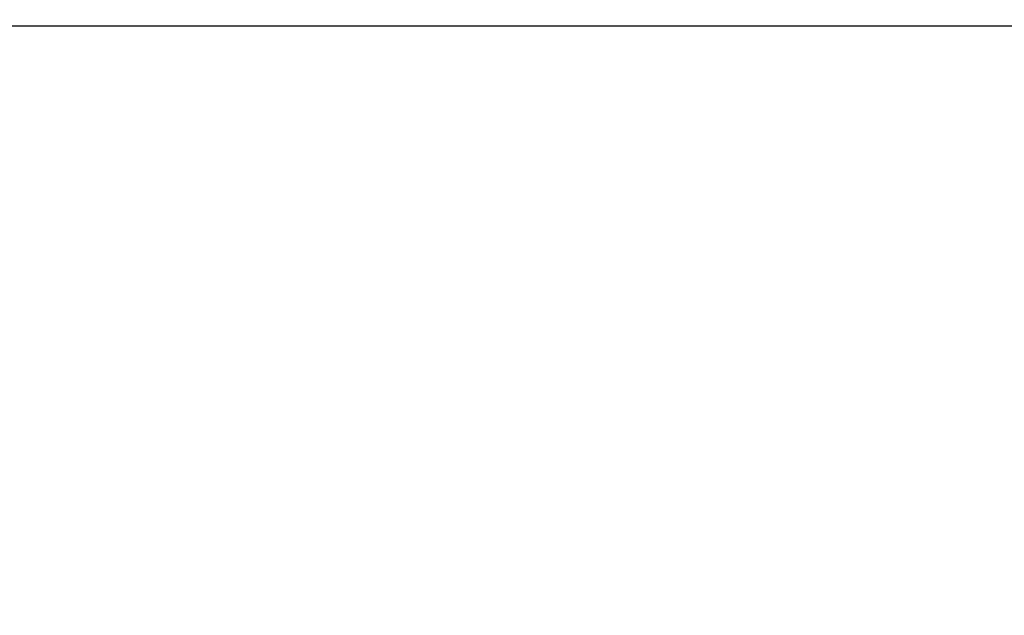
# Model space of a CAD drawing. Header units: inches. Extents: x 0 to 34, y 0 to 22.
# Tile 25 of 106: x 8.005 to 8.587, y 10.599 to 10.951. Entities that reach past the tile are written whole.
import ezdxf

# ---------------------------------------------------------------- set-up
doc = ezdxf.new("R2010")
doc.units = ezdxf.units.IN
doc.header["$LTSCALE"] = 1.87
doc.header["$MEASUREMENT"] = 0
doc.layers.get('0').update_dxf_attribs({"linetype": 'CONTINUOUS'})
doc.layers.add('DIMENSIONS', color=7, linetype='CONTINUOUS')
doc.styles.get("Standard").update_dxf_attribs({"font": 'txt', "width": 0.8})
doc.dimstyles.new('DIMSTYLE_2', dxfattribs={"dimtxt": 0.125, "dimasz": 0.18, "dimexe": 0.125, "dimexo": 0.0625, "dimgap": 0.0625, "dimtad": 0, "dimtih": 1, "dimtoh": 1, "dimlfac": 1.333333, "dimzin": 4, "dimdsep": 46, "dimtxsty": 'STANDARD', "dimblk": '_FILLED', "dimblk1": '_FILLED', "dimblk2": '_FILLED', "dimcen": 0.09, "dimadec": 0, "dimazin": 0, "dimtfac": 1, "dimtofl": 0, "dimtmove": 0, "dimatfit": 3, "dimldrblk": '_FILLED', "dimfxl": 1, "dimtolj": 1, "dimtzin": 4, "dimarcsym": 0})

# ---------------------------------------------------------------- blocks, each defined once
blk = doc.blocks.new('_FILLED')
at = {"color": 0, "linetype": 'BYBLOCK'}
blk.add_solid([(0, 0), (-1, 0.1736), (-1, -0.1736)], dxfattribs=at)
blk = doc.blocks.new('*D38')
at = {"layer": 'DIMENSIONS', "color": 2, "linetype": 'CONTINUOUS'}
for p, q in [((7.86668, 18.6577), (12.25022, 18.6577)), ((12.12522, 18.6577), (12.12522, 14.57708)), ((12.12522, 10.24645), (12.12522, 14.32708)), ((8.76285, 10.24645), (12.25022, 10.24645))]:
    blk.add_line(p, q, dxfattribs=at)
at = {"layer": 'DIMENSIONS', "color": 2, "linetype": 'CONTINUOUS', "xscale": 0.18, "yscale": 0.18, "zscale": 0.18}
for p, rotation in [((12.12522, 18.6577), 90), ((12.12522, 10.24645), 270)]:
    blk.add_blockref('_FILLED', p, dxfattribs=dict(at, rotation=rotation))
at = {"layer": 'DIMENSIONS', "color": 2, "linetype": 'CONTINUOUS', "insert": (12.12522, 14.51458), "char_height": 0.125, "width": 1.525, "attachment_point": 2, "line_spacing_factor": 0.9}
blk.add_mtext('(11.21{\\Ftxt.shx;\\W1.000000;\\H0.125000; }[284.9])', dxfattribs=at)

msp = doc.modelspace()

# ---------------------------------------------------------------- linework, layer by layer
at = {"color": 7, "linetype": 'CONTINUOUS'}
msp.add_line((9.60312, 10.9471), (3.37302, 10.9471), dxfattribs=at)

# ---------------------------------------------------------------- dimensions: what is measured, and where the dimension line sits
at = {"layer": 'DIMENSIONS', "color": 2, "linetype": 'CONTINUOUS'}
dim = msp.add_linear_dim(base=(12.125219, 18.657702), p1=(8.700354, 10.246453), p2=(7.804184, 18.657702), angle=90, text='(<>)', dimstyle='DIMSTYLE_2', dxfattribs=at)
dim.commit()
dim.dimension.update_dxf_attribs({"geometry": '*D38', "text_midpoint": (12.125219, 14.452077), "dimtype": 160})

doc.saveas('drawing.dxf')
